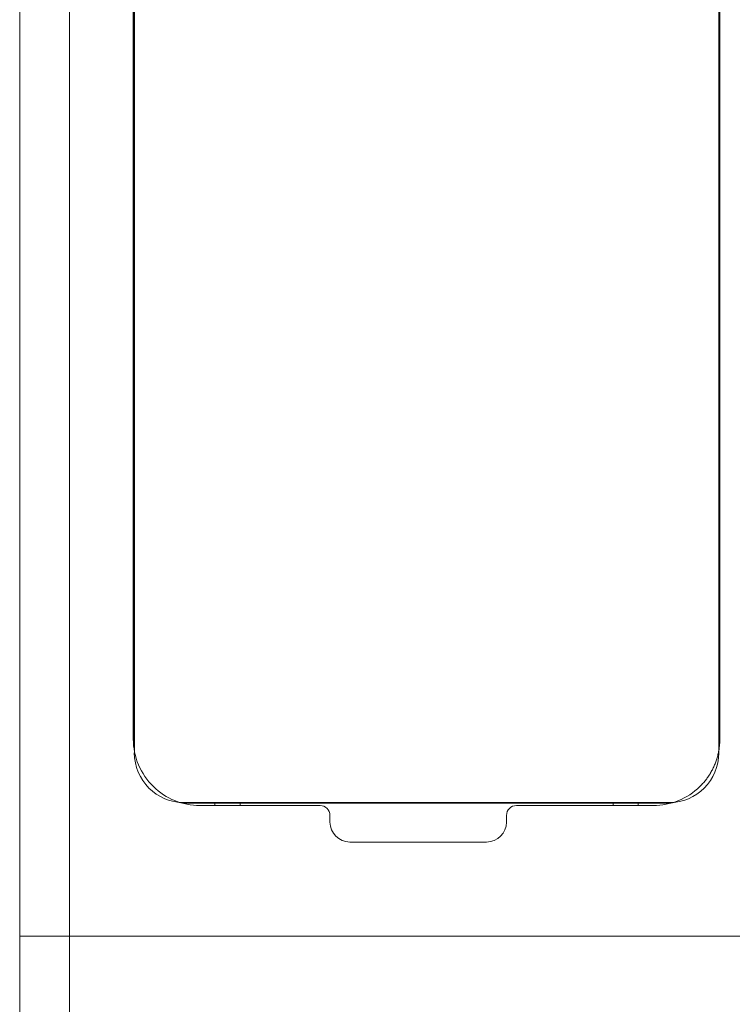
# Model space of a CAD drawing. Header units: millimetres. Extents: x 35 to 385, y -587 to 211.
# Tile 111 of 133: x 188 to 209, y -237 to -207. Entities that reach past the tile are written whole.
import ezdxf

# ---------------------------------------------------------------- set-up
doc = ezdxf.new("R2010")
doc.units = ezdxf.units.MM
doc.layers.add('1', color=7, linetype='Continuous', true_color=0xffffff)

msp = doc.modelspace()

# ---------------------------------------------------------------- linework, layer by layer
at = {"layer": '1', "color": 155, "linetype": 'Continuous', "lineweight": 18}
for p, q in [((191.406, -180.71), (191.406, -229.283)), ((187.979, -230.276), (187.979, -181.702)), ((189.479, -181.702), (189.479, -230.51)), ((209.03, -182.014), (209.03, -229.079)), ((191.426, -229.492), (191.426, -182.279)), ((209.001, -229.492), (209.001, -182.279)), ((209.021, -182.202), (209.021, -229.118)), ((187.979, -230.275), (187.979, -276.609)), ((187.979, -235.01), (187.979, -230.276)), ((189.479, -230.51), (189.479, -235.01)), ((193.848, -231.012), (192.905, -231.012)), ((207.501, -230.992), (192.926, -230.992)), ((193.395, -231.079), (197.009, -231.079)), ((193.848, -231.009), (193.848, -231.079)), ((194.606, -231.009), (193.848, -231.009)), ((194.606, -231.009), (194.606, -231.079)), ((205.821, -231.012), (194.606, -231.012)), ((202.916, -231.079), (207.03, -231.079)), ((205.821, -231.009), (205.821, -231.079)), ((205.821, -231.009), (206.579, -231.009)), ((206.579, -231.009), (206.579, -231.079)), ((207.522, -231.012), (206.579, -231.012)), ((197.309, -231.379), (197.309, -231.577)), ((202.616, -231.577), (202.616, -231.379)), ((197.909, -232.177), (202.016, -232.177)), ((189.479, -235.01), (187.979, -235.01)), ((187.979, -274.61), (187.979, -235.01)), ((209.979, -235.01), (189.479, -235.01)), ((189.479, -235.01), (189.479, -275.254))]:
    msp.add_line(p, q, dxfattribs=at)
for points in [[(191.395, -181.704), (191.395, -229.079)], [(209.03, -229.079), (209.03, -229.11), (209.029, -229.141), (209.028, -229.172), (209.027, -229.204), (209.024, -229.235), (209.022, -229.267), (209.018, -229.298), (209.015, -229.33), (209.01, -229.361), (209.006, -229.392), (209, -229.424), (208.995, -229.455), (208.988, -229.487), (208.982, -229.518), (208.974, -229.549), (208.967, -229.581), (208.958, -229.612), (208.949, -229.643), (208.94, -229.673), (208.93, -229.704), (208.92, -229.735), (208.909, -229.765), (208.898, -229.795), (208.886, -229.826), (208.874, -229.855), (208.861, -229.885), (208.847, -229.915), (208.834, -229.944), (208.82, -229.973), (208.805, -230.002), (208.79, -230.03), (208.774, -230.058), (208.758, -230.086), (208.742, -230.114), (208.725, -230.141), (208.708, -230.168), (208.69, -230.195), (208.672, -230.222), (208.653, -230.248), (208.635, -230.273), (208.615, -230.299), (208.596, -230.324), (208.576, -230.348), (208.556, -230.373), (208.535, -230.397), (208.514, -230.42), (208.493, -230.443), (208.471, -230.466), (208.449, -230.488), (208.427, -230.51)]]:
    msp.add_lwpolyline(points, dxfattribs=at)
for centre, radius, start, end in [((193.395, -229.079), 2, 180, 225.6953), ((193.395, -229.079), 2, 225.6953, 270), ((207.03, -229.079), 2, 270, 314.3047), ((197.009, -231.379), 0.3, 0, 90), ((202.916, -231.379), 0.3, 90, 180), ((197.909, -231.577), 0.6, 180, 270), ((202.016, -231.577), 0.6, 270, 360)]:
    msp.add_arc(centre, radius, start, end, dxfattribs=at)
for centre, major_axis in [((192.926, -229.492), (-1.061, -1.061)), ((207.501, -229.492), (1.061, -1.061))]:
    msp.add_ellipse(centre, major_axis=major_axis, ratio=0.999695, start_param=5.497939, end_param=7.068431, dxfattribs=at)

doc.saveas('drawing.dxf')
